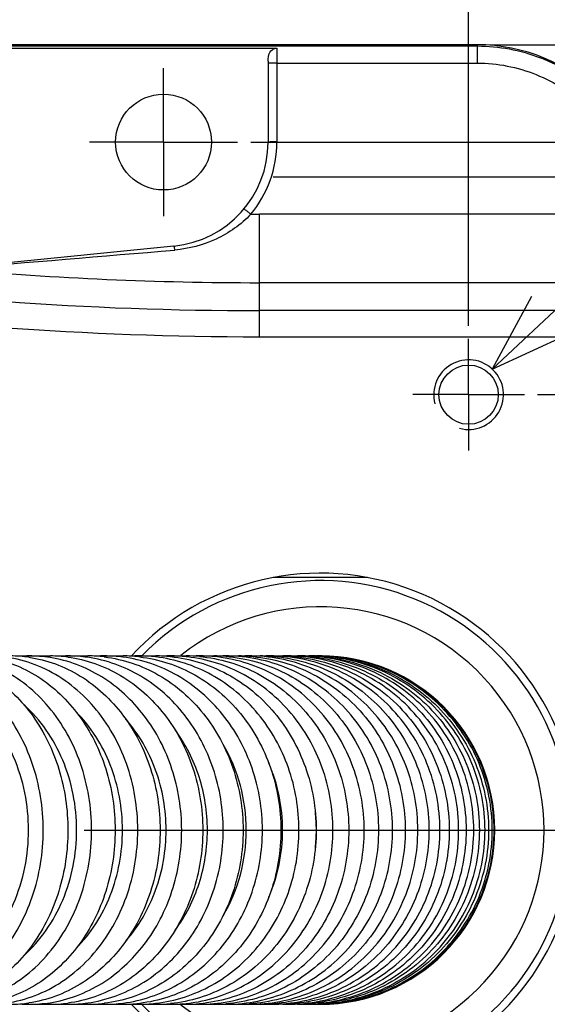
# Model space of a CAD drawing. Header units: millimetres. Extents: x 0 to 3360, y 0 to 2376.
# Tile 134 of 144: x 2206 to 2267, y 1848 to 1961. Entities that reach past the tile are written whole.
import ezdxf

# ---------------------------------------------------------------- set-up
doc = ezdxf.new("R2010")
doc.units = ezdxf.units.MM
doc.header["$LTSCALE"] = 184.8
doc.linetypes.add('CENTER', pattern=[0.6, 0.375, -0.075, 0.075, -0.075])
doc.layers.get('0').update_dxf_attribs({"linetype": 'CONTINUOUS'})
for name, color, linetype in [('AXIS', 7, 'CONTINUOUS'), ('CHAMFER', 7, 'CONTINUOUS'), ('DRA_ITEM', 7, 'CONTINUOUS'), ('DRIV_DIM', 7, 'CONTINUOUS'), ('ROUND', 7, 'CONTINUOUS')]:
    doc.layers.add(name, color=color, linetype=linetype)
doc.styles.get("Standard").update_dxf_attribs({"font": 'txt', "width": 0.8})
doc.dimstyles.new('DIMSTYLE_18', dxfattribs={"dimtxt": 19, "dimasz": 9, "dimexe": 2, "dimexo": 1.5, "dimgap": 4.75, "dimtad": 1, "dimdec": 3, "dimdsep": 46, "dimtxsty": 'STANDARD', "dimblk": 'OPEN', "dimblk1": 'OPEN', "dimblk2": 'OPEN', "dimcen": 0.09, "dimadec": 3, "dimazin": 2, "dimtp": 0.8, "dimtm": 0.8, "dimtfac": 1, "dimtdec": 3, "dimtofl": 0, "dimtmove": 0, "dimatfit": 3, "dimldrblk": 'OPEN', "dimfxl": 1, "dimtolj": 1, "dimarcsym": 0})
doc.dimstyles.new('DIMSTYLE_2', dxfattribs={"dimtxt": 19, "dimasz": 9, "dimexe": 2, "dimexo": 1.5, "dimgap": 4.75, "dimtad": 1, "dimdec": 3, "dimdsep": 46, "dimtxsty": 'STANDARD', "dimblk": 'OPEN', "dimblk1": 'OPEN', "dimblk2": 'OPEN', "dimcen": 0.09, "dimadec": 3, "dimazin": 2, "dimtp": 0.5, "dimtm": 0.5, "dimtfac": 1, "dimtdec": 3, "dimtofl": 0, "dimtmove": 0, "dimatfit": 3, "dimldrblk": 'OPEN', "dimfxl": 1, "dimtolj": 1, "dimarcsym": 0})
doc.dimstyles.new('DIMSTYLE_21', dxfattribs={"dimtxt": 19, "dimasz": 9, "dimexe": 2, "dimexo": 1.5, "dimgap": 4.75, "dimtad": 1, "dimdec": 0, "dimdsep": 46, "dimtxsty": 'STANDARD', "dimblk": 'OPEN', "dimblk1": 'OPEN', "dimblk2": 'OPEN', "dimcen": 0.09, "dimadec": 0, "dimazin": 2, "dimtp": 0.5, "dimtm": 0.5, "dimtfac": 1, "dimtdec": 0, "dimtofl": 0, "dimtmove": 0, "dimatfit": 3, "dimldrblk": 'OPEN', "dimfxl": 1, "dimtolj": 1, "dimarcsym": 0})
doc.dimstyles.new('DIMSTYLE_4', dxfattribs={"dimtxt": 19, "dimasz": 9, "dimexe": 2, "dimexo": 1.5, "dimgap": 4.75, "dimtad": 1, "dimdec": 3, "dimdsep": 46, "dimtxsty": 'STANDARD', "dimblk": 'OPEN', "dimblk1": 'OPEN', "dimblk2": 'OPEN', "dimcen": 0.09, "dimadec": 3, "dimazin": 2, "dimtp": 0.3, "dimtm": 0.3, "dimtfac": 1, "dimtdec": 3, "dimtofl": 0, "dimtmove": 0, "dimatfit": 3, "dimldrblk": 'OPEN', "dimfxl": 1, "dimtolj": 1, "dimarcsym": 0})

# ---------------------------------------------------------------- blocks, each defined once
blk = doc.blocks.new('_OPEN')
at = {"color": 0, "linetype": 'BYBLOCK'}
for p, q in [((0, 0), (-1, 0.333)), ((-1, -0.333), (0, 0)), ((-1, 0), (0, 0))]:
    blk.add_line(p, q, dxfattribs=at)
blk = doc.blocks.new('*D28')
at = {"layer": 'DRIV_DIM', "color": 2, "linetype": 'CONTINUOUS'}
for p, q in [((2235.56, 1943.15), (2513.52, 1943.15)), ((2511.52, 1943.15), (2511.52, 1868.15)), ((2511.52, 1793.15), (2511.52, 1868.15)), ((2231.85, 1793.15), (2513.52, 1793.15))]:
    blk.add_line(p, q, dxfattribs=at)
at = {"layer": 'DRIV_DIM', "color": 2, "linetype": 'CONTINUOUS', "xscale": 9, "yscale": 9, "zscale": 9}
for p, rotation in [((2511.52, 1943.15), 90), ((2511.52, 1793.15), 270)]:
    blk.add_blockref('_OPEN', p, dxfattribs=dict(at, rotation=rotation))
blk = doc.blocks.new('*D33')
at = {"layer": 'DRIV_DIM', "color": 2, "linetype": 'CONTINUOUS'}
for p, q in [((2232.99, 1947.15), (2553.73, 1947.15)), ((2551.73, 1947.15), (2551.73, 1868.15)), ((2551.73, 1789.15), (2551.73, 1868.15)), ((2232.99, 1789.15), (2553.73, 1789.15))]:
    blk.add_line(p, q, dxfattribs=at)
at = {"layer": 'DRIV_DIM', "color": 2, "linetype": 'CONTINUOUS', "xscale": 9, "yscale": 9, "zscale": 9}
for p, rotation in [((2551.73, 1947.15), 90), ((2551.73, 1789.15), 270)]:
    blk.add_blockref('_OPEN', p, dxfattribs=dict(at, rotation=rotation))
blk = doc.blocks.new('*D35')
at = {"layer": 'DRIV_DIM', "color": 2, "linetype": 'CONTINUOUS'}
for p, q in [((2265.89, 1918.15), (2430.56, 1918.15)), ((2428.56, 1918.15), (2428.56, 1868.15)), ((2428.56, 1818.15), (2428.56, 1868.15)), ((2265.89, 1818.15), (2430.56, 1818.15))]:
    blk.add_line(p, q, dxfattribs=at)
at = {"layer": 'DRIV_DIM', "color": 2, "linetype": 'CONTINUOUS', "xscale": 9, "yscale": 9, "zscale": 9}
for p, rotation in [((2428.56, 1918.15), 90), ((2428.56, 1818.15), 270)]:
    blk.add_blockref('_OPEN', p, dxfattribs=dict(at, rotation=rotation))
blk = doc.blocks.new('*D36')
at = {"layer": 'DRIV_DIM', "color": 2, "linetype": 'CONTINUOUS'}
for p, q in [((2102.99, 2009.03), (2102.99, 2063.93)), ((2257.99, 1926.05), (2257.99, 2063.93)), ((2102.99, 2061.93), (2180.49, 2061.93)), ((2257.99, 2061.93), (2180.49, 2061.93))]:
    blk.add_line(p, q, dxfattribs=at)
at = {"layer": 'DRIV_DIM', "color": 2, "linetype": 'CONTINUOUS', "xscale": 9, "yscale": 9, "zscale": 9, "rotation": 180}
blk.add_blockref('_OPEN', (2102.99, 2061.93), dxfattribs=at)
at = {"layer": 'DRIV_DIM', "color": 2, "linetype": 'CONTINUOUS', "xscale": 9, "yscale": 9, "zscale": 9}
blk.add_blockref('_OPEN', (2257.99, 2061.93), dxfattribs=at)
blk = doc.blocks.new('*D37')
at = {"layer": 'DRIV_DIM', "color": 2, "linetype": 'CONTINUOUS'}
for p, q in [((2102.99, 2009.03), (2102.99, 2116.55)), ((2278.99, 1926.3), (2278.99, 2116.55)), ((2102.99, 2114.55), (2190.99, 2114.55)), ((2278.99, 2114.55), (2190.99, 2114.55))]:
    blk.add_line(p, q, dxfattribs=at)
at = {"layer": 'DRIV_DIM', "color": 2, "linetype": 'CONTINUOUS', "xscale": 9, "yscale": 9, "zscale": 9, "rotation": 180}
blk.add_blockref('_OPEN', (2102.99, 2114.55), dxfattribs=at)
at = {"layer": 'DRIV_DIM', "color": 2, "linetype": 'CONTINUOUS', "xscale": 9, "yscale": 9, "zscale": 9}
blk.add_blockref('_OPEN', (2278.99, 2114.55), dxfattribs=at)
blk = doc.blocks.new('*D59')
at = {"layer": 'DRIV_DIM', "color": 2, "linetype": 'CONTINUOUS'}
for p, q in [((1429.99, 1869.65), (1429.99, 2185.54)), ((2324.99, 1918.65), (2324.99, 2185.54)), ((1429.99, 2183.54), (1877.49, 2183.54)), ((2324.99, 2183.54), (1877.49, 2183.54))]:
    blk.add_line(p, q, dxfattribs=at)
at = {"layer": 'DRIV_DIM', "color": 2, "linetype": 'CONTINUOUS', "xscale": 9, "yscale": 9, "zscale": 9, "rotation": 180}
blk.add_blockref('_OPEN', (1429.99, 2183.54), dxfattribs=at)
at = {"layer": 'DRIV_DIM', "color": 2, "linetype": 'CONTINUOUS', "xscale": 9, "yscale": 9, "zscale": 9}
blk.add_blockref('_OPEN', (2324.99, 2183.54), dxfattribs=at)
blk = doc.blocks.new('*D69')
at = {"layer": 'DRIV_DIM', "color": 2, "linetype": 'CONTINUOUS'}
for p, q in [((2260.49, 1958.32), (2591.32, 1958.32)), ((2589.32, 1958.32), (2589.32, 1868.15)), ((2589.32, 1777.97), (2589.32, 1868.15)), ((2260.49, 1777.97), (2591.32, 1777.97))]:
    blk.add_line(p, q, dxfattribs=at)
at = {"layer": 'DRIV_DIM', "color": 2, "linetype": 'CONTINUOUS', "xscale": 9, "yscale": 9, "zscale": 9}
for p, rotation in [((2589.32, 1958.32), 90), ((2589.32, 1777.97), 270)]:
    blk.add_blockref('_OPEN', p, dxfattribs=dict(at, rotation=rotation))

msp = doc.modelspace()

# ---------------------------------------------------------------- linework, layer by layer
at = {"color": 7, "linetype": 'CONTINUOUS'}
msp.add_line((2246.40168, 1897.14829), (2235.58503, 1897.14829), dxfattribs=at)
msp.add_circle((2222.99336, 1947.14829), 5.5, dxfattribs=at)
at = {"color": 2, "linetype": 'CONTINUOUS'}
msp.add_arc((2257.99336, 1918.14829), 4, 255, 195, dxfattribs=at)
at = {"color": 7, "linetype": 'CONTINUOUS'}
for centre, radius, start, end in [((2240.99336, 1868.14829), 29.5, 222.6485706, 137.3514294), ((2221.22335, 1868.14797), 19.30126, 0.0009465, 6.1374477), ((2221.22335, 1868.14861), 19.30126, 353.8622966, 359.9990531)]:
    msp.add_arc(centre, radius, start, end, dxfattribs=at)
for points, knots in [([(2207.50971, 1868.14829), (2207.50971, 1871.00833), (2206.66111, 1875.32078), (2203.90452, 1880.17749), (2202.05038, 1882.17546), (2201.03676, 1883.01476)], [0, 0, 0, 0, 0.5151169, 0.762977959, 1, 1, 1, 1]), ([(2213.0244, 1868.14829), (2213.0244, 1870.88446), (2212.00579, 1876.2639), (2208.89371, 1880.82892), (2206.96181, 1882.54972)], [0, 0, 0, 0, 0.513996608, 1, 1, 1, 1]), ([(2218.28699, 1868.14829), (2218.28699, 1870.6886), (2217.38271, 1875.7061), (2214.64837, 1880.04653), (2212.93414, 1881.77091)], [0, 0, 0, 0, 0.510945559, 1, 1, 1, 1]), ([(2223.29031, 1868.14829), (2223.29031, 1870.48274), (2222.50639, 1875.11138), (2220.15308, 1879.19526), (2218.66425, 1880.89293)], [0, 0, 0, 0, 0.508320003, 1, 1, 1, 1]), ([(2228.02613, 1868.14829), (2228.02613, 1870.21137), (2227.39924, 1874.31546), (2225.52598, 1878.03085), (2224.32742, 1879.65148)], [0, 0, 0, 0, 0.505809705, 1, 1, 1, 1]), ([(2232.48467, 1868.14829), (2232.48467, 1869.87357), (2232.03706, 1873.31453), (2230.70183, 1876.52097), (2229.83708, 1877.98535)], [0, 0, 0, 0, 0.503594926, 1, 1, 1, 1]), ([(2236.65491, 1868.14829), (2236.65491, 1869.46997), (2236.38748, 1872.11053), (2235.58911, 1874.64251), (2235.06598, 1875.8457)], [0, 0, 0, 0, 0.501838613, 1, 1, 1, 1]), ([(2201.03674, 1853.2818), (2202.05037, 1854.12111), (2203.90451, 1856.11908), (2206.6611, 1860.9758), (2207.50971, 1865.28825), (2207.50971, 1868.14829)], [0, 0, 0, 0, 0.237022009, 0.484883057, 1, 1, 1, 1]), ([(2206.96187, 1853.74692), (2208.89375, 1855.46771), (2212.0058, 1860.03273), (2213.0244, 1865.41213), (2213.0244, 1868.14829)], [0, 0, 0, 0, 0.486003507, 1, 1, 1, 1]), ([(2212.93409, 1854.52563), (2214.64833, 1856.25001), (2217.38271, 1860.59044), (2218.28699, 1865.60797), (2218.28699, 1868.14829)], [0, 0, 0, 0, 0.489054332, 1, 1, 1, 1]), ([(2218.66425, 1855.40366), (2220.15309, 1857.10133), (2222.5064, 1861.18521), (2223.29031, 1865.81384), (2223.29031, 1868.14829)], [0, 0, 0, 0, 0.491680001, 1, 1, 1, 1]), ([(2224.32743, 1856.64512), (2225.52599, 1858.26575), (2227.39924, 1861.98113), (2228.02613, 1866.08522), (2228.02613, 1868.14829)], [0, 0, 0, 0, 0.494190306, 1, 1, 1, 1]), ([(2229.83709, 1858.31125), (2230.70183, 1859.77562), (2232.03707, 1862.98207), (2232.48467, 1866.42302), (2232.48467, 1868.14829)], [0, 0, 0, 0, 0.496405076, 1, 1, 1, 1]), ([(2235.06595, 1860.45081), (2235.58909, 1861.65401), (2236.38747, 1864.18602), (2236.65491, 1866.8266), (2236.65491, 1868.14829)], [0, 0, 0, 0, 0.498161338, 1, 1, 1, 1])]:
    msp.add_open_spline(points, degree=3, knots=knots, dxfattribs=at)
at = {"layer": 'AXIS', "color": 7, "linetype": 'CENTER'}
for p, q in [((2222.99336, 1947.14829), (2222.99336, 1955.64829)), ((2222.99336, 1947.14829), (2214.49336, 1947.14829)), ((2222.99336, 1947.14829), (2231.49336, 1947.14829)), ((2222.99336, 1947.14829), (2222.99336, 1938.64829)), ((2257.99336, 1918.14829), (2257.99336, 1924.54829)), ((2257.99336, 1918.14829), (2251.59336, 1918.14829)), ((2257.99336, 1918.14829), (2264.39336, 1918.14829)), ((2257.99336, 1918.14829), (2257.99336, 1911.74829)), ((2102.99336, 1868.14829), (2379.64118, 1868.14829))]:
    msp.add_line(p, q, dxfattribs=at)
at = {"layer": 'AXIS', "color": 7, "linetype": 'CONTINUOUS'}
for p, q in [((2207.58438, 1888.14829), (2210.00889, 1888.14829)), ((2212.04313, 1888.14829), (2214.32266, 1888.14829)), ((2216.18333, 1888.03873), (2216.21624, 1888.03481)), ((2216.23659, 1888.14829), (2218.36547, 1888.14829)), ((2220.15441, 1888.14829), (2222.12633, 1888.14829)), ((2222.10669, 1888.03514), (2222.07553, 1888.03873)), ((2223.78509, 1888.14829), (2225.59313, 1888.14829)), ((2227.116, 1888.14829), (2228.75258, 1888.14829)), ((2230.13329, 1888.14829), (2231.59013, 1888.14829)), ((2232.82183, 1888.14829), (2234.08996, 1888.14829)), ((2235.16523, 1888.14829), (2236.23502, 1888.14829)), ((2207.58438, 1848.14829), (2210.00889, 1848.14829)), ((2212.04313, 1848.14829), (2214.32266, 1848.14829)), ((2216.21624, 1848.26178), (2216.18333, 1848.25785)), ((2216.23659, 1848.14829), (2218.36547, 1848.14829)), ((2220.15441, 1848.14829), (2222.12633, 1848.14829)), ((2222.07553, 1848.25785), (2222.10669, 1848.26145)), ((2223.78509, 1848.14829), (2225.59313, 1848.14829)), ((2227.116, 1848.14829), (2228.75258, 1848.14829)), ((2230.13329, 1848.14829), (2231.59013, 1848.14829)), ((2232.82183, 1848.14829), (2234.08996, 1848.14829)), ((2235.16523, 1848.14829), (2236.23502, 1848.14829))]:
    msp.add_line(p, q, dxfattribs=at)
msp.add_circle((2257.99336, 1918.14829), 3.4, dxfattribs=at)
for centre, radius, start, end in [((2205.4313, 1873.3508), 14.79749, 81.7490695, 89.9892908), ((2207.58484, 1872.83592), 15.31238, 90.0016952, 94.0709093), ((2207.58087, 1872.78442), 15.36387, 81.0406461, 89.9868918), ((2210.00683, 1872.80419), 15.3441, 82.4671376, 89.9923182), ((2212.04349, 1872.29355), 15.85474, 90.0013157, 93.7168137), ((2212.04058, 1872.25318), 15.89511, 81.8536381, 89.9908171), ((2214.32119, 1872.26889), 15.8794, 83.2655688, 89.9946816), ((2216.23689, 1871.76509), 16.3832, 90.001022, 93.3819389), ((2216.23477, 1871.73352), 16.41478, 82.6280198, 89.9936366), ((2218.36428, 1871.74342), 16.40487, 83.7544689, 89.9958486), ((2220.15464, 1871.25281), 16.89548, 90.000793, 93.063224), ((2218.36272, 1871.73044), 16.41794, 83.3742603, 83.7539807), ((2220.15314, 1871.22837), 16.91992, 83.4761599, 89.9957163), ((2222.12543, 1871.23476), 16.91353, 84.3833296, 89.9969578), ((2223.78527, 1870.75967), 17.38862, 90.0006133, 92.7579577), ((2223.7841, 1870.73855), 17.40974, 84.0522556, 89.9967623), ((2223.78363, 1870.73626), 17.41207, 83.568039, 84.0514886), ((2225.59246, 1870.74455), 17.40374, 84.9889464, 89.9977817), ((2227.11615, 1870.28942), 17.85887, 90.0004711, 92.4636881), ((2227.11528, 1870.2718), 17.87649, 84.7569636, 89.9976962), ((2228.75208, 1870.2767), 17.87159, 85.5759529, 89.9983951), ((2230.1334, 1869.84676), 18.30153, 90.0003577, 92.1781421), ((2230.13277, 1869.83198), 18.31631, 85.4450963, 89.9983808), ((2231.58976, 1869.83604), 18.31225, 86.1487092, 89.9988538), ((2232.82192, 1869.43749), 18.71081, 90.0002666, 91.8991511), ((2232.82146, 1869.42509), 18.7232, 86.1216418, 89.9988858), ((2234.0897, 1869.4285), 18.7198, 86.7114376, 89.9991993), ((2235.1653, 1869.0686), 19.07969, 90.0001928, 91.6245779), ((2237.14593, 1868.74848), 19.39982, 90.0001331, 91.3522412), ((2238.74502, 1868.48686), 19.66143, 90.0000851, 91.0798341), ((2239.94281, 1868.29489), 19.8534, 90.0000477, 90.8048315), ((2240.7188, 1868.18491), 19.96338, 90.0000205, 90.524385), ((2240.99336, 1868.14829), 20, 270, 90), ((2205.4313, 1862.94578), 14.79749, 270.0107092, 278.2509305), ((2207.58484, 1863.46067), 15.31238, 265.9290907, 269.9983048), ((2207.58087, 1863.51216), 15.36387, 270.0131082, 278.9593539), ((2210.00683, 1863.49239), 15.3441, 270.0076818, 277.5328624), ((2212.04349, 1864.00303), 15.85474, 266.2831863, 269.9986843), ((2212.04058, 1864.0434), 15.89511, 270.0091829, 278.1463619), ((2214.32119, 1864.02769), 15.8794, 270.0053184, 276.7344312), ((2216.23689, 1864.5315), 16.3832, 266.6180611, 269.998978), ((2216.23477, 1864.56307), 16.41478, 270.0063634, 277.3719802), ((2218.36428, 1864.55316), 16.40487, 270.0041514, 276.2455311), ((2220.15464, 1865.04377), 16.89548, 266.936776, 269.999207), ((2218.36272, 1864.56614), 16.41794, 276.2460193, 276.6257397), ((2220.15314, 1865.06822), 16.91992, 270.0042837, 276.5238401), ((2222.12543, 1865.06183), 16.91353, 270.0030422, 275.6166704), ((2223.78527, 1865.53692), 17.38862, 267.2420423, 269.9993867), ((2223.7841, 1865.55803), 17.40974, 270.0032377, 275.9477444), ((2223.78363, 1865.56032), 17.41207, 275.9485114, 276.431961), ((2225.59246, 1865.55203), 17.40374, 270.0022183, 275.0110536), ((2227.11615, 1866.00716), 17.85887, 267.5363119, 269.9995289), ((2227.11528, 1866.02478), 17.87649, 270.0023038, 275.2430364), ((2228.75208, 1866.01989), 17.87159, 270.0016049, 274.4240471), ((2230.1334, 1866.44982), 18.30153, 267.8218579, 269.9996423), ((2230.13277, 1866.46461), 18.31631, 270.0016192, 274.5549037), ((2231.58976, 1866.46055), 18.31225, 270.0011462, 273.8512908), ((2232.82192, 1866.8591), 18.71081, 268.1008489, 269.9997334), ((2232.82146, 1866.87149), 18.7232, 270.0011142, 273.8783582), ((2234.0897, 1866.86809), 18.7198, 270.0008007, 273.2885624), ((2235.1653, 1867.22798), 19.07969, 268.3754221, 269.9998072), ((2237.14593, 1867.54811), 19.39982, 268.6477588, 269.9998669), ((2238.74502, 1867.80972), 19.66143, 268.9201659, 269.9999149), ((2239.94281, 1868.00169), 19.8534, 269.1951685, 269.9999523), ((2240.7188, 1868.11167), 19.96338, 269.475615, 269.9999795)]:
    msp.add_arc(centre, radius, start, end, dxfattribs=at)
for points, knots in [([(2209.1914, 1868.14829), (2209.1914, 1870.73358), (2208.3841, 1875.82532), (2205.36763, 1881.43977), (2201.97462, 1884.8435), (2199.10121, 1886.72245), (2195.97177, 1887.88497), (2193.78498, 1888.14829), (2192.70526, 1888.14829)], [0, 0, 0, 0, 0.270991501, 0.529812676, 0.652987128, 0.771679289, 0.886823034, 1, 1, 1, 1]), ([(2214.74182, 1868.14829), (2214.74182, 1870.73503), (2213.91314, 1875.84227), (2210.82653, 1881.45244), (2207.36675, 1884.84814), (2204.43279, 1886.72523), (2201.23928, 1887.88566), (2199.0097, 1888.14829), (2197.90749, 1888.14829)], [0, 0, 0, 0, 0.268719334, 0.526498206, 0.649873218, 0.769258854, 0.885498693, 1, 1, 1, 1]), ([(2220.03902, 1868.14829), (2220.03902, 1870.73644), (2219.18947, 1875.85882), (2216.03535, 1881.46447), (2212.51159, 1884.85247), (2209.51946, 1886.72777), (2206.26437, 1887.88629), (2203.99355, 1888.14829), (2202.86971, 1888.14829)], [0, 0, 0, 0, 0.266561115, 0.523360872, 0.646931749, 0.766976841, 0.884251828, 1, 1, 1, 1]), ([(2212.01837, 1888.01587), (2213.07539, 1887.87608), (2215.18249, 1887.36954), (2219.16799, 1885.4996), (2223.46482, 1881.61335), (2226.74547, 1875.3265), (2227.50027, 1870.55172), (2227.50027, 1868.14829)], [0, 0, 0, 0, 0.116960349, 0.23570513, 0.480214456, 0.736355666, 1, 1, 1, 1]), ([(2216.21624, 1888.03481), (2217.29843, 1887.90472), (2219.45614, 1887.41568), (2223.54043, 1885.57136), (2227.95678, 1881.69818), (2231.34305, 1875.38028), (2232.12321, 1870.56668), (2232.12321, 1868.14829)], [0, 0, 0, 0, 0.118062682, 0.237643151, 0.482738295, 0.738047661, 1, 1, 1, 1]), ([(2234.33318, 1868.14829), (2234.33318, 1870.55156), (2233.5516, 1875.3417), (2230.67245, 1880.63927), (2227.44417, 1883.99135), (2224.66416, 1885.97213), (2221.60359, 1887.36471), (2219.43202, 1887.87142), (2218.34096, 1888.01261)], [0, 0, 0, 0, 0.259901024, 0.514138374, 0.63853725, 0.760728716, 0.881023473, 1, 1, 1, 1]), ([(2220.25708, 1888.03873), (2221.35822, 1887.91082), (2223.55246, 1887.4269), (2226.65049, 1886.05563), (2229.4681, 1884.08364), (2232.74336, 1880.72769), (2235.66796, 1875.39905), (2236.46205, 1870.57077), (2236.46205, 1868.14829)], [0, 0, 0, 0, 0.11897468, 0.239238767, 0.361393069, 0.485766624, 0.740008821, 1, 1, 1, 1]), ([(2238.53332, 1868.14829), (2238.53332, 1870.56904), (2237.72542, 1875.40275), (2234.75792, 1880.72349), (2231.44183, 1884.07356), (2228.58574, 1886.04579), (2225.44572, 1887.41895), (2223.22299, 1887.90536), (2222.10669, 1888.03514)], [0, 0, 0, 0, 0.258378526, 0.511877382, 0.636381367, 0.75901219, 0.880049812, 1, 1, 1, 1]), ([(2223.7808, 1888.06709), (2224.91103, 1887.95593), (2227.16516, 1887.50155), (2230.35733, 1886.15872), (2233.26602, 1884.19942), (2236.64793, 1880.84493), (2239.67958, 1875.48205), (2240.50524, 1870.59551), (2240.50524, 1868.14829)], [0, 0, 0, 0, 0.1199527, 0.240957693, 0.36354671, 0.488021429, 0.741521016, 1, 1, 1, 1]), ([(2242.43168, 1868.14829), (2242.43168, 1870.57282), (2241.60452, 1875.42462), (2238.0129, 1881.76076), (2232.51832, 1886.33704), (2227.99893, 1887.78342), (2225.73419, 1888.03873)], [0, 0, 0, 0, 0.257453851, 0.510821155, 0.757990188, 1, 1, 1, 1]), ([(2227.11264, 1888.08177), (2229.4166, 1887.87975), (2234.0378, 1886.51002), (2239.68532, 1881.94363), (2243.38648, 1875.53789), (2244.23973, 1870.61048), (2244.23973, 1868.14829)], [0, 0, 0, 0, 0.241959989, 0.48902929, 0.742412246, 1, 1, 1, 1]), ([(2246.0143, 1868.14829), (2246.0143, 1870.60345), (2245.15199, 1875.525), (2241.41623, 1881.91873), (2235.72287, 1886.48032), (2231.07328, 1887.86018), (2228.74885, 1888.0735)], [0, 0, 0, 0, 0.256126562, 0.508855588, 0.756491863, 1, 1, 1, 1]), ([(2230.13065, 1888.09504), (2232.47801, 1887.91343), (2237.18731, 1886.57961), (2242.97148, 1882.02536), (2246.77287, 1875.59147), (2247.65088, 1870.62548), (2247.65088, 1868.14829)], [0, 0, 0, 0, 0.24348795, 0.491076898, 0.743811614, 1, 1, 1, 1]), ([(2249.26551, 1868.14829), (2249.26551, 1870.6214), (2248.37712, 1875.58703), (2244.53592, 1882.01401), (2238.69908, 1886.56302), (2233.95653, 1887.90169), (2231.58735, 1888.09044)], [0, 0, 0, 0, 0.254843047, 0.506979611, 0.755092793, 1, 1, 1, 1]), ([(2232.81974, 1888.10694), (2235.20893, 1887.9461), (2240.00362, 1886.64818), (2245.92047, 1882.1066), (2249.81995, 1875.64507), (2250.72235, 1870.64057), (2250.72235, 1868.14829)], [0, 0, 0, 0, 0.244895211, 0.492976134, 0.74511567, 1, 1, 1, 1]), ([(2252.16788, 1868.14829), (2252.16788, 1870.63955), (2251.25378, 1875.64936), (2247.30919, 1882.10922), (2241.33277, 1886.64488), (2236.50007, 1887.94188), (2234.08787, 1888.10541)], [0, 0, 0, 0, 0.253663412, 0.505264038, 0.753823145, 1, 1, 1, 1]), ([(2235.16355, 1888.11747), (2237.59275, 1887.97789), (2242.46978, 1886.71603), (2248.5148, 1882.18754), (2252.50975, 1875.69872), (2253.43601, 1870.65581), (2253.43601, 1868.14829)], [0, 0, 0, 0, 0.246170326, 0.49470892, 0.746310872, 1, 1, 1, 1]), ([(2254.70209, 1868.14829), (2254.70209, 1870.74723), (2253.69351, 1875.98383), (2249.36322, 1882.63009), (2242.86911, 1887.09881), (2237.70852, 1888.14829), (2235.16523, 1888.14829)], [0, 0, 0, 0, 0.252699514, 0.503826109, 0.752711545, 1, 1, 1, 1]), ([(2236.23502, 1888.14829), (2238.77831, 1888.14829), (2243.9389, 1887.09881), (2250.43301, 1882.63009), (2254.7633, 1875.98383), (2255.77188, 1870.74723), (2255.77188, 1868.14829)], [0, 0, 0, 0, 0.247288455, 0.49617389, 0.747300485, 1, 1, 1, 1]), ([(2256.84699, 1868.14829), (2256.84699, 1870.74803), (2255.82705, 1875.99266), (2251.45399, 1882.63955), (2244.90528, 1887.10197), (2239.7097, 1888.14829), (2237.14588, 1888.14829)], [0, 0, 0, 0, 0.251736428, 0.502459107, 0.75174134, 1, 1, 1, 1]), ([(2238.00708, 1888.14829), (2240.5709, 1888.14829), (2245.76648, 1887.10197), (2252.31518, 1882.63955), (2256.68825, 1875.99266), (2257.70818, 1870.74803), (2257.70818, 1868.14829)], [0, 0, 0, 0, 0.24825866, 0.497540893, 0.748263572, 1, 1, 1, 1]), ([(2258.57954, 1868.14829), (2258.57954, 1870.74868), (2257.55033, 1875.99987), (2253.14249, 1882.64718), (2246.54954, 1887.10447), (2241.3255, 1888.14829), (2238.74499, 1888.14829)], [0, 0, 0, 0, 0.250958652, 0.501356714, 0.750960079, 1, 1, 1, 1]), ([(2239.38681, 1888.14829), (2241.96731, 1888.14829), (2247.19135, 1887.10447), (2253.78431, 1882.64718), (2258.19214, 1875.99987), (2259.22135, 1870.74868), (2259.22135, 1868.14829)], [0, 0, 0, 0, 0.249039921, 0.498643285, 0.749041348, 1, 1, 1, 1]), ([(2259.87502, 1868.14829), (2259.87502, 1870.74916), (2258.83899, 1876.00517), (2254.4057, 1882.65272), (2247.7804, 1887.10628), (2242.53552, 1888.14829), (2239.9428, 1888.14829)], [0, 0, 0, 0, 0.250391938, 0.500554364, 0.750392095, 1, 1, 1, 1]), ([(2240.35406, 1888.14829), (2242.94679, 1888.14829), (2248.19167, 1887.10628), (2254.81696, 1882.65272), (2259.25026, 1876.00517), (2260.28629, 1870.74916), (2260.28629, 1868.14829)], [0, 0, 0, 0, 0.249607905, 0.499445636, 0.749608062, 1, 1, 1, 1]), ([(2260.70731, 1868.14829), (2260.70731, 1870.74944), (2259.66734, 1876.00822), (2255.21936, 1882.6559), (2248.57546, 1887.1073), (2243.31856, 1888.14829), (2240.71879, 1888.14829)], [0, 0, 0, 0, 0.250066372, 0.50009377, 0.750066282, 1, 1, 1, 1]), ([(2240.88817, 1888.14829), (2243.48794, 1888.14829), (2248.74484, 1887.1073), (2255.38874, 1882.6559), (2259.83672, 1876.00822), (2260.87669, 1870.74944), (2260.87669, 1868.14829)], [0, 0, 0, 0, 0.249933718, 0.49990623, 0.749933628, 1, 1, 1, 1]), ([(2197.86703, 1887.94735), (2198.84478, 1887.77793), (2200.79254, 1887.21751), (2204.46696, 1885.26892), (2208.38821, 1881.34663), (2211.3443, 1875.16076), (2212.02211, 1870.50518), (2212.02211, 1868.14829)], [0, 0, 0, 0, 0.113286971, 0.229311, 0.472031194, 0.730929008, 1, 1, 1, 1]), ([(2202.83499, 1887.97237), (2203.83982, 1887.81297), (2205.842, 1887.27084), (2209.62274, 1885.34885), (2213.67218, 1881.43794), (2216.73779, 1875.21694), (2217.44142, 1870.52105), (2217.44142, 1868.14829)], [0, 0, 0, 0, 0.114573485, 0.231539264, 0.474858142, 0.732793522, 1, 1, 1, 1]), ([(2207.55486, 1887.99512), (2208.58611, 1887.84558), (2210.64138, 1887.32138), (2214.52574, 1885.42558), (2218.70032, 1881.52671), (2221.87409, 1875.27212), (2222.60337, 1870.53653), (2222.60337, 1868.14829)], [0, 0, 0, 0, 0.115797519, 0.233670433, 0.477586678, 0.734603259, 1, 1, 1, 1]), ([(2225.07576, 1868.14829), (2225.07576, 1870.51625), (2224.34301, 1875.22134), (2221.15555, 1881.44029), (2216.97359, 1885.3285), (2213.07838, 1887.24944), (2211.01233, 1887.79706), (2209.97354, 1887.96084)], [0, 0, 0, 0, 0.263396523, 0.519500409, 0.764198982, 0.883025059, 1, 1, 1, 1]), ([(2229.84368, 1868.14829), (2229.84368, 1870.53399), (2229.08619, 1875.28265), (2225.78071, 1881.53995), (2220.68586, 1886.14216), (2216.42709, 1887.68236), (2214.29296, 1887.9879)], [0, 0, 0, 0, 0.26206351, 0.517645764, 0.76317958, 1, 1, 1, 1]), ([(2192.70526, 1848.14829), (2193.78498, 1848.14829), (2195.97177, 1848.41162), (2199.10121, 1849.57413), (2201.97462, 1851.45308), (2205.36763, 1854.85681), (2208.3841, 1860.47127), (2209.1914, 1865.563), (2209.1914, 1868.14829)], [0, 0, 0, 0, 0.113176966, 0.228320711, 0.347012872, 0.470187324, 0.729008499, 1, 1, 1, 1]), ([(2212.02211, 1868.14829), (2212.02211, 1865.79141), (2211.3443, 1861.13583), (2208.38821, 1854.94996), (2204.46696, 1851.02766), (2200.79254, 1849.07908), (2198.84478, 1848.51866), (2197.86703, 1848.34923)], [0, 0, 0, 0, 0.269070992, 0.527968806, 0.770689, 0.886713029, 1, 1, 1, 1]), ([(2197.90749, 1848.14829), (2199.0097, 1848.14829), (2201.23928, 1848.41092), (2204.43279, 1849.57136), (2207.36675, 1851.44844), (2210.82653, 1854.84414), (2213.91314, 1860.45432), (2214.74182, 1865.56156), (2214.74182, 1868.14829)], [0, 0, 0, 0, 0.114501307, 0.230741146, 0.350126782, 0.473501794, 0.731280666, 1, 1, 1, 1]), ([(2217.44142, 1868.14829), (2217.44142, 1865.77554), (2216.73779, 1861.07964), (2213.67218, 1854.85865), (2209.62274, 1850.94773), (2205.842, 1849.02575), (2203.83982, 1848.48362), (2202.83499, 1848.32422)], [0, 0, 0, 0, 0.267206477, 0.525141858, 0.768460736, 0.885426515, 1, 1, 1, 1]), ([(2202.86971, 1848.14829), (2203.99355, 1848.14829), (2206.26437, 1848.41029), (2209.51946, 1849.56881), (2212.51159, 1851.44411), (2216.03535, 1854.83211), (2219.18947, 1860.43777), (2220.03902, 1865.56014), (2220.03902, 1868.14829)], [0, 0, 0, 0, 0.115748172, 0.233023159, 0.353068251, 0.476639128, 0.733438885, 1, 1, 1, 1]), ([(2222.60337, 1868.14829), (2222.60337, 1865.76005), (2221.87409, 1861.02447), (2218.70032, 1854.76987), (2214.52574, 1850.87101), (2210.64138, 1848.9752), (2208.58611, 1848.451), (2207.55486, 1848.30146)], [0, 0, 0, 0, 0.265396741, 0.522413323, 0.766329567, 0.884202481, 1, 1, 1, 1]), ([(2209.97354, 1848.33575), (2211.01233, 1848.49953), (2213.07838, 1849.04715), (2216.97359, 1850.96809), (2221.15555, 1854.85629), (2224.34301, 1861.07524), (2225.07576, 1865.78033), (2225.07576, 1868.14829)], [0, 0, 0, 0, 0.116974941, 0.235801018, 0.480499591, 0.736603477, 1, 1, 1, 1]), ([(2227.50027, 1868.14829), (2227.50027, 1865.74487), (2226.74547, 1860.97009), (2223.46482, 1854.68324), (2219.16799, 1850.79699), (2215.18249, 1848.92704), (2213.07539, 1848.4205), (2212.01837, 1848.28071)], [0, 0, 0, 0, 0.263644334, 0.519785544, 0.76429487, 0.883039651, 1, 1, 1, 1]), ([(2214.29296, 1848.30868), (2216.42709, 1848.61422), (2220.68586, 1850.15442), (2225.78071, 1854.75664), (2229.08619, 1861.01394), (2229.84368, 1865.76259), (2229.84368, 1868.14829)], [0, 0, 0, 0, 0.23682042, 0.482354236, 0.73793649, 1, 1, 1, 1]), ([(2232.12321, 1868.14829), (2232.12321, 1865.7299), (2231.34305, 1860.91631), (2227.95678, 1854.59841), (2223.54043, 1850.72523), (2219.45614, 1848.8809), (2217.29843, 1848.39186), (2216.21624, 1848.26178)], [0, 0, 0, 0, 0.261952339, 0.517261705, 0.762356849, 0.881937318, 1, 1, 1, 1]), ([(2218.34096, 1848.28398), (2219.43202, 1848.42516), (2221.60359, 1848.93187), (2224.66416, 1850.32445), (2227.44417, 1852.30523), (2230.67245, 1855.65731), (2233.5516, 1860.95489), (2234.33318, 1865.74502), (2234.33318, 1868.14829)], [0, 0, 0, 0, 0.118976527, 0.239271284, 0.36146275, 0.485861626, 0.740098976, 1, 1, 1, 1]), ([(2236.46205, 1868.14829), (2236.46205, 1865.72581), (2235.66796, 1860.89753), (2232.74336, 1855.5689), (2229.4681, 1852.21294), (2226.65049, 1850.24096), (2223.55246, 1848.86969), (2221.35822, 1848.38576), (2220.25708, 1848.25785)], [0, 0, 0, 0, 0.25999118, 0.514233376, 0.63860693, 0.760761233, 0.88102532, 1, 1, 1, 1]), ([(2222.10669, 1848.26145), (2223.22299, 1848.39122), (2225.44572, 1848.87764), (2228.58574, 1850.25079), (2231.44183, 1852.22302), (2234.75792, 1855.5731), (2237.72542, 1860.89384), (2238.53332, 1865.72754), (2238.53332, 1868.14829)], [0, 0, 0, 0, 0.119950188, 0.24098781, 0.363618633, 0.488122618, 0.741621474, 1, 1, 1, 1]), ([(2240.50524, 1868.14829), (2240.50524, 1865.70107), (2239.67958, 1860.81454), (2236.64793, 1855.45165), (2233.26602, 1852.09716), (2230.35733, 1850.13787), (2227.16516, 1848.79503), (2224.91103, 1848.34065), (2223.7808, 1848.22949)], [0, 0, 0, 0, 0.258478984, 0.511978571, 0.63645329, 0.759042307, 0.8800473, 1, 1, 1, 1]), ([(2225.73419, 1848.25785), (2227.99893, 1848.51316), (2232.51832, 1849.95955), (2238.0129, 1854.53583), (2241.60452, 1860.87196), (2242.43168, 1865.72377), (2242.43168, 1868.14829)], [0, 0, 0, 0, 0.242009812, 0.489178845, 0.742546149, 1, 1, 1, 1]), ([(2244.23973, 1868.14829), (2244.23973, 1865.68611), (2243.38648, 1860.75869), (2239.68532, 1854.35295), (2234.0378, 1849.78656), (2229.4166, 1848.41684), (2227.11264, 1848.21481)], [0, 0, 0, 0, 0.257587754, 0.51097071, 0.758040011, 1, 1, 1, 1]), ([(2228.74885, 1848.22309), (2231.07328, 1848.4364), (2235.72287, 1849.81627), (2241.41623, 1854.37785), (2245.15199, 1860.77159), (2246.0143, 1865.69314), (2246.0143, 1868.14829)], [0, 0, 0, 0, 0.243508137, 0.491144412, 0.743873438, 1, 1, 1, 1]), ([(2247.65088, 1868.14829), (2247.65088, 1865.67111), (2246.77287, 1860.70511), (2242.97148, 1854.27122), (2237.18731, 1849.71698), (2232.47801, 1848.38315), (2230.13065, 1848.20154)], [0, 0, 0, 0, 0.256188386, 0.508923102, 0.75651205, 1, 1, 1, 1]), ([(2231.58735, 1848.20614), (2233.95653, 1848.39489), (2238.69908, 1849.73357), (2244.53592, 1854.28257), (2248.37712, 1860.70955), (2249.26551, 1865.67519), (2249.26551, 1868.14829)], [0, 0, 0, 0, 0.244907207, 0.493020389, 0.745156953, 1, 1, 1, 1]), ([(2250.72235, 1868.14829), (2250.72235, 1865.65602), (2249.81995, 1860.65152), (2245.92047, 1854.18999), (2240.00362, 1849.6484), (2235.20893, 1848.35048), (2232.81974, 1848.18965)], [0, 0, 0, 0, 0.25488433, 0.507023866, 0.755104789, 1, 1, 1, 1]), ([(2234.08787, 1848.19117), (2236.50007, 1848.3547), (2241.33277, 1849.6517), (2247.30919, 1854.18737), (2251.25378, 1860.64722), (2252.16788, 1865.65703), (2252.16788, 1868.14829)], [0, 0, 0, 0, 0.246176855, 0.494735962, 0.746336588, 1, 1, 1, 1]), ([(2253.43601, 1868.14829), (2253.43601, 1865.64077), (2252.50975, 1860.59786), (2248.5148, 1854.10904), (2242.46978, 1849.58055), (2237.59275, 1848.31869), (2235.16355, 1848.17912)], [0, 0, 0, 0, 0.253689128, 0.50529108, 0.753829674, 1, 1, 1, 1]), ([(2235.16523, 1848.14829), (2237.70852, 1848.14829), (2242.86911, 1849.19778), (2249.36322, 1853.6665), (2253.69351, 1860.31275), (2254.70209, 1865.54935), (2254.70209, 1868.14829)], [0, 0, 0, 0, 0.247288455, 0.49617389, 0.747300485, 1, 1, 1, 1]), ([(2255.77188, 1868.14829), (2255.77188, 1865.54935), (2254.7633, 1860.31275), (2250.43301, 1853.6665), (2243.9389, 1849.19778), (2238.77831, 1848.14829), (2236.23502, 1848.14829)], [0, 0, 0, 0, 0.252699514, 0.503826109, 0.752711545, 1, 1, 1, 1]), ([(2237.14588, 1848.14829), (2239.7097, 1848.14829), (2244.90528, 1849.19462), (2251.45399, 1853.65703), (2255.82705, 1860.30392), (2256.84699, 1865.54856), (2256.84699, 1868.14829)], [0, 0, 0, 0, 0.24825866, 0.497540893, 0.748263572, 1, 1, 1, 1]), ([(2257.70818, 1868.14829), (2257.70818, 1865.54856), (2256.68825, 1860.30392), (2252.31518, 1853.65703), (2245.76648, 1849.19462), (2240.5709, 1848.14829), (2238.00708, 1848.14829)], [0, 0, 0, 0, 0.251736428, 0.502459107, 0.75174134, 1, 1, 1, 1]), ([(2238.74499, 1848.14829), (2241.3255, 1848.14829), (2246.54954, 1849.19211), (2253.14249, 1853.64941), (2257.55033, 1860.29671), (2258.57954, 1865.5479), (2258.57954, 1868.14829)], [0, 0, 0, 0, 0.249039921, 0.498643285, 0.749041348, 1, 1, 1, 1]), ([(2259.22135, 1868.14829), (2259.22135, 1865.5479), (2258.19214, 1860.29671), (2253.78431, 1853.64941), (2247.19135, 1849.19211), (2241.96731, 1848.14829), (2239.38681, 1848.14829)], [0, 0, 0, 0, 0.250958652, 0.501356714, 0.750960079, 1, 1, 1, 1]), ([(2239.9428, 1848.14829), (2242.53552, 1848.14829), (2247.7804, 1849.19031), (2254.4057, 1853.64386), (2258.83899, 1860.29142), (2259.87502, 1865.54742), (2259.87502, 1868.14829)], [0, 0, 0, 0, 0.249607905, 0.499445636, 0.749608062, 1, 1, 1, 1]), ([(2260.28629, 1868.14829), (2260.28629, 1865.54742), (2259.25026, 1860.29142), (2254.81696, 1853.64386), (2248.19167, 1849.19031), (2242.94679, 1848.14829), (2240.35406, 1848.14829)], [0, 0, 0, 0, 0.250391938, 0.500554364, 0.750392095, 1, 1, 1, 1]), ([(2240.71879, 1848.14829), (2243.31856, 1848.14829), (2248.57546, 1849.18928), (2255.21936, 1853.64069), (2259.66734, 1860.28836), (2260.70731, 1865.54714), (2260.70731, 1868.14829)], [0, 0, 0, 0, 0.249933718, 0.49990623, 0.749933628, 1, 1, 1, 1]), ([(2260.87669, 1868.14829), (2260.87669, 1865.54714), (2259.83672, 1860.28836), (2255.38874, 1853.64069), (2248.74484, 1849.18928), (2243.48794, 1848.14829), (2240.88817, 1848.14829)], [0, 0, 0, 0, 0.250066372, 0.50009377, 0.750066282, 1, 1, 1, 1])]:
    msp.add_open_spline(points, degree=3, knots=knots, dxfattribs=at)
at = {"layer": 'CHAMFER', "color": 7, "linetype": 'CONTINUOUS'}
for radius, start, end in [(28.65, 224.4148742, 135.5851405), (25.65, 231.384864, 128.6151774)]:
    msp.add_arc((2240.99336, 1868.14829), radius, start, end, dxfattribs=at)
at = {"layer": 'DRA_ITEM', "color": 2, "linetype": 'CONTINUOUS'}
msp.add_line((2260.70248, 1921.09119), (2357.50919, 2011.88545), dxfattribs=at)
msp.add_lwpolyline([(2265.21475, 1929.43621), (2260.70248, 1921.09119), (2269.31931, 1925.05984)], dxfattribs=at)
at = {"layer": 'ROUND', "color": 7, "linetype": 'CONTINUOUS'}
for p, q in [((2258.99336, 1958.32284), (2049.25841, 1958.32284)), ((2186.49336, 1957.93355), (2235.99336, 1957.93355)), ((2234.99336, 1956.44089), (2234.99336, 1947.14829)), ((2224.18389, 1935.20749), (2199.03507, 1932.70009))]:
    msp.add_line(p, q, dxfattribs=at)
at = {"layer": 'ROUND', "color": 9, "linetype": 'CONTINUOUS'}
for p, q in [((2049.3968, 1958.182), (2258.99336, 1958.182)), ((2258.99336, 1956.21721), (2258.99336, 1958.32284)), ((2235.99336, 1957.93355), (2235.99336, 1947.16574)), ((2235.99336, 1956.21721), (2258.99336, 1956.21721)), ((2275.99336, 1938.8644), (2233.99336, 1938.8644)), ((2233.99336, 1924.79646), (2233.99336, 1938.8644)), ((2275.99336, 1931.00523), (2233.99336, 1931.00523)), ((2275.99336, 1927.79601), (2233.99336, 1927.79601)), ((2233.99336, 1924.79646), (2278.99336, 1924.79646))]:
    msp.add_line(p, q, dxfattribs=at)
at = {"layer": 'ROUND', "color": 7, "linetype": 'CONTINUOUS'}
msp.add_arc((2222.99336, 1947.14829), 12, 275.693717, 360, dxfattribs=at)
at = {"layer": 'ROUND', "color": 9, "linetype": 'CONTINUOUS'}
for centre, radius, start, end in [((2222.99336, 1947.16574), 13, 320.3223147, 359.9999999), ((2233.9935, 2330.82529), 391.96089, 269.8545956, 269.9999797), ((1890.11201, 5817.53043), 3897.12738, 274.54928936, 274.91923398), ((2234.00184, 2331.22252), 400.21729, 264.9858961, 269.9987852), ((2233.99336, 2331.14829), 403.35229, 261.6502406, 270), ((2233.99336, 2331.14829), 406.35183, 261.6502406, 270)]:
    msp.add_arc(centre, radius, start, end, dxfattribs=at)
at = {"layer": 'ROUND', "color": 7, "linetype": 'CONTINUOUS'}
msp.add_ellipse((2258.99336, 1938.3198), major_axis=(0, 20.00305), ratio=0.999847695, start_param=-1.570796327, end_param=0, dxfattribs=at)
at = {"layer": 'ROUND', "color": 9, "linetype": 'CONTINUOUS'}
for points, knots in [([(2258.99336, 1958.182), (2261.44582, 1958.18199), (2266.39843, 1957.25908), (2272.78716, 1953.28968), (2277.3182, 1947.28655), (2278.6869, 1942.43871), (2278.9102, 1939.99656)], [0, 0, 0, 0, 0.250007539, 0.500009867, 0.750004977, 1, 1, 1, 1]), ([(2235.99336, 1956.21721), (2235.86579, 1956.21721), (2235.6804, 1956.21676), (2235.44519, 1956.21428), (2235.29442, 1956.213), (2235.1749, 1956.20829), (2235.07589, 1956.21081), (2235.03375, 1956.19848), (2234.99336, 1956.20626), (2234.99336, 1956.19976)], [0, 0, 0, 0, 0.382505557, 0.555297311, 0.706778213, 0.831105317, 0.923520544, 0.980494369, 1, 1, 1, 1]), ([(2258.99336, 1956.21721), (2261.28516, 1956.21719), (2265.91679, 1955.32004), (2271.81555, 1951.47567), (2275.8532, 1945.70807), (2276.90532, 1941.10998), (2276.98302, 1938.81976)], [0, 0, 0, 0, 0.250014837, 0.50002093, 0.750014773, 1, 1, 1, 1]), ([(2235.99336, 1947.16574), (2235.86579, 1947.16574), (2235.6804, 1947.1653), (2235.44519, 1947.16282), (2235.29442, 1947.16154), (2235.1749, 1947.15683), (2235.07589, 1947.15934), (2235.03375, 1947.14701), (2234.99336, 1947.1548), (2234.99336, 1947.14829)], [0, 0, 0, 0, 0.382505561, 0.555297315, 0.706778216, 0.831105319, 0.923520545, 0.98049437, 1, 1, 1, 1]), ([(2232.99879, 1938.86566), (2232.90147, 1938.94636), (2232.75996, 1939.06334), (2232.57949, 1939.21041), (2232.46437, 1939.30497), (2232.37082, 1939.37691), (2232.2979, 1939.44222), (2232.25803, 1939.45885), (2232.23321, 1939.49158), (2232.22914, 1939.48667)], [0, 0, 0, 0, 0.38341832, 0.556237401, 0.707580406, 0.831689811, 0.923879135, 0.980667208, 1, 1, 1, 1]), ([(2232.99879, 1938.86566), (2231.8854, 1937.67256), (2229.14833, 1935.73181), (2225.92014, 1934.89768), (2224.29609, 1934.75787)], [0, 0, 0, 0, 0.5002825, 1, 1, 1, 1]), ([(2224.29609, 1934.75787), (2224.28651, 1934.82093), (2224.26848, 1934.92968), (2224.23905, 1935.07806), (2224.21586, 1935.15257), (2224.19607, 1935.20871), (2224.18389, 1935.20749)], [0, 0, 0, 0, 0.409371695, 0.722586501, 0.921415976, 1, 1, 1, 1])]:
    msp.add_open_spline(points, degree=3, knots=knots, dxfattribs=at)
at = {"layer": 'ROUND', "color": 7, "linetype": 'CONTINUOUS'}
msp.add_open_spline([(2234.99336, 1956.44089), (2234.99336, 1956.77417), (2235.02315, 1957.3104), (2235.48655, 1957.83198), (2235.82682, 1957.93355), (2235.99336, 1957.93355)], degree=3, knots=[0, 0, 0, 0, 0.499779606, 0.750273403, 1, 1, 1, 1], dxfattribs=at)

# ---------------------------------------------------------------- dimensions: what is measured, and where the dimension line sits
at = {"layer": 'DRIV_DIM', "color": 2, "linetype": 'CONTINUOUS'}
dim = msp.add_linear_dim(base=(2324.99336, 2183.53598), p1=(1429.99336, 1868.14829), p2=(2324.99336, 1917.14829), text='(<>)', dimstyle='DIMSTYLE_18', dxfattribs=at)
dim.commit()
dim.dimension.update_dxf_attribs({"geometry": '*D59', "text_midpoint": (1839.49336, 2183.53598), "dimtype": 160})
for base, p2, picture, middle in [((2278.99336, 2114.55156), (2278.99336, 1924.79646), '*D37', (2168.19336, 2114.55156)), ((2257.99336, 2061.93331), (2257.99336, 1924.54829), '*D36', (2157.69336, 2061.93331))]:
    dim = msp.add_linear_dim(base=base, p1=(2102.99336, 2007.52782), p2=p2, dimstyle='DIMSTYLE_2', dxfattribs=at)
    dim.commit()
    dim.dimension.update_dxf_attribs({"geometry": picture, "text_midpoint": middle, "dimtype": 160})
for base, p1, p2, dimstyle, picture, middle in [((2589.32331, 1777.97374), (2258.99336, 1958.32284), (2258.99336, 1777.97374), 'DIMSTYLE_21', '*D69', (2589.32331, 1845.34829)), ((2551.73161, 1789.14829), (2231.49336, 1947.14829), (2231.49336, 1789.14829), 'DIMSTYLE_2', '*D33', (2551.73161, 1845.34829)), ((2511.52402, 1793.14829), (2234.05794, 1943.14829), (2230.34674, 1793.14829), 'DIMSTYLE_2', '*D28', (2511.52402, 1845.34829)), ((2428.55726, 1818.14829), (2264.39336, 1918.14829), (2264.39336, 1818.14829), 'DIMSTYLE_4', '*D35', (2428.55726, 1845.34829))]:
    dim = msp.add_linear_dim(base=base, p1=p1, p2=p2, angle=270, dimstyle=dimstyle, dxfattribs=at)
    dim.commit()
    dim.dimension.update_dxf_attribs({"geometry": picture, "text_midpoint": middle, "dimtype": 160})

doc.saveas('drawing.dxf')
